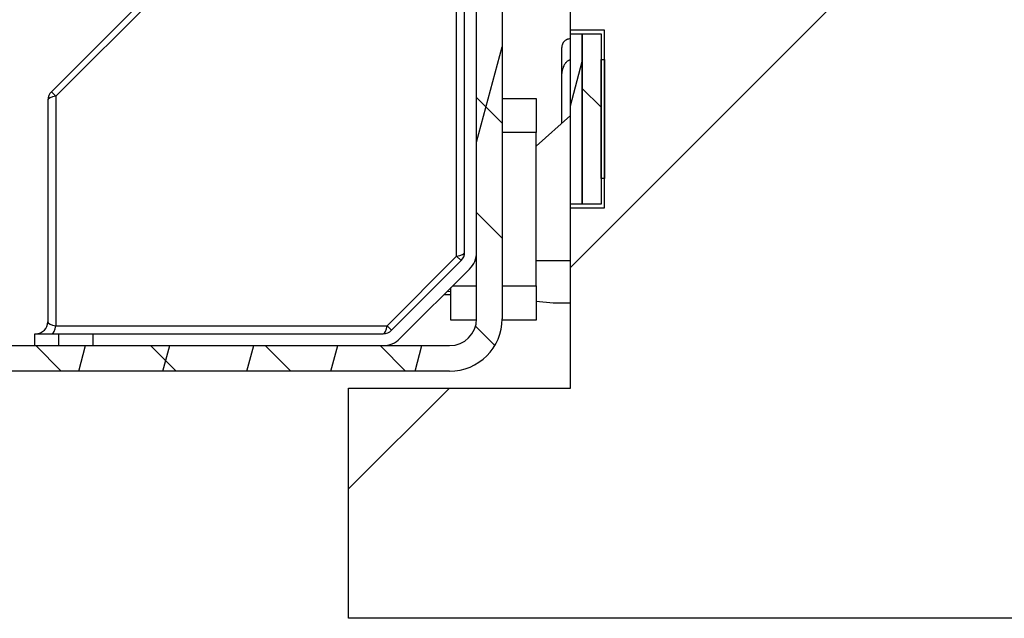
# Model space of a CAD drawing. Header units: millimetres. Extents: x -8500 to 4200, y 0 to 5940.
# Tile 173 of 256: x -2137 to -2079, y 668 to 703. Entities that reach past the tile are written whole.
import ezdxf

# ---------------------------------------------------------------- set-up
doc = ezdxf.new("R2010")
doc.units = ezdxf.units.MM
doc.layers.add('151', color=250, linetype='Continuous')
pattern_1 = [(74.98479, (-8500, 0), (-4.5998944, 1.2338468), [])]
pattern_2 = [(134.95437, (-8500, 0), (-3.3702767, -3.3649133), [])]

msp = doc.modelspace()

# ---------------------------------------------------------------- hatches: boundary and pattern name
at = {"layer": '151', "linetype": 'Continuous', "lineweight": -3}
h = msp.add_hatch(dxfattribs=at)
h.set_pattern_fill('ANSI31', color=256, scale=1.5, angle=29.98479, style=0)
h.set_pattern_definition(pattern_1)
edge = h.paths.add_edge_path(flags=0)
edge.add_line((-2162.437, 697.019), (-2162.437, 685.099))
edge.add_arc((-2160.857, 685.099), 1.58, 180, 270)
edge.add_line((-2160.857, 683.519), (-2112.017, 683.519))
edge.add_arc((-2112.017, 685.099), 1.58, 270, 360)
edge.add_line((-2110.437, 685.099), (-2110.437, 725.439))
edge.add_arc((-2107.357, 725.439), 3.08, 90, 180, ccw=False)
edge.add_line((-2107.357, 728.519), (-2099.404, 728.519))
edge.add_arc((-2099.404, 725.439), 3.08, -5, 90, ccw=False)
edge.add_line((-2096.336, 725.17), (-2096.934, 718.334))
edge.add_arc((-2096.187, 718.269), 0.75, 175, 360)
edge.add_line((-2095.437, 718.269), (-2095.437, 757.939))
edge.add_arc((-2097.017, 757.939), 1.58, 360, 450)
edge.add_line((-2097.017, 759.519), (-2107.357, 759.519))
edge.add_arc((-2107.357, 762.599), 3.08, 180, 270, ccw=False)
edge.add_line((-2110.437, 762.599), (-2110.437, 787.939))
edge.add_arc((-2112.017, 787.939), 1.58, 0, 90)
edge.add_line((-2112.017, 789.519), (-2132.857, 789.519))
edge.add_arc((-2132.857, 787.939), 1.58, 90, 180)
edge.add_line((-2134.437, 787.939), (-2134.437, 781.019))
edge.add_line((-2134.437, 781.019), (-2135.937, 781.019))
edge.add_line((-2135.937, 781.019), (-2135.937, 787.939))
edge.add_arc((-2132.857, 787.939), 3.08, 90, 180, ccw=False)
edge.add_line((-2132.857, 791.019), (-2112.017, 791.019))
edge.add_arc((-2112.017, 787.939), 3.08, 0, 90, ccw=False)
edge.add_line((-2108.937, 787.939), (-2108.937, 762.599))
edge.add_arc((-2107.357, 762.599), 1.58, 180, 270)
edge.add_line((-2107.357, 761.019), (-2097.017, 761.019))
edge.add_arc((-2097.017, 757.939), 3.08, 0, 90, ccw=False)
edge.add_line((-2093.937, 757.939), (-2093.937, 718.269))
edge.add_arc((-2096.187, 718.269), 2.25, 175, 360, ccw=False)
edge.add_line((-2098.428, 718.465), (-2097.83, 725.301))
edge.add_arc((-2099.404, 725.439), 1.58, 355, 450)
edge.add_line((-2099.404, 727.019), (-2107.357, 727.019))
edge.add_arc((-2107.357, 725.439), 1.58, 90, 180)
edge.add_line((-2108.937, 725.439), (-2108.937, 685.099))
edge.add_arc((-2112.017, 685.099), 3.08, 270, 360, ccw=False)
edge.add_line((-2112.017, 682.019), (-2160.857, 682.019))
edge.add_arc((-2160.857, 685.099), 3.08, 180, 270, ccw=False)
edge.add_line((-2163.937, 685.099), (-2163.937, 697.019))
edge.add_line((-2163.937, 697.019), (-2162.437, 697.019))
h = msp.add_hatch(dxfattribs=at)
h.set_pattern_fill('ANSI31', color=256, scale=1.5, angle=89.95437, style=0)
h.set_pattern_definition(pattern_2)
edge = h.paths.add_edge_path(flags=0)
edge.add_line((-2162.437, 697.019), (-2162.437, 685.099))
edge.add_arc((-2160.857, 685.099), 1.58, 180, 270)
edge.add_line((-2160.857, 683.519), (-2112.017, 683.519))
edge.add_arc((-2112.017, 685.099), 1.58, 270, 360)
edge.add_line((-2110.437, 685.099), (-2110.437, 725.439))
edge.add_arc((-2107.357, 725.439), 3.08, 90, 180, ccw=False)
edge.add_line((-2107.357, 728.519), (-2099.404, 728.519))
edge.add_arc((-2099.404, 725.439), 3.08, -5, 90, ccw=False)
edge.add_line((-2096.336, 725.17), (-2096.934, 718.334))
edge.add_arc((-2096.187, 718.269), 0.75, 175, 360)
edge.add_line((-2095.437, 718.269), (-2095.437, 757.939))
edge.add_arc((-2097.017, 757.939), 1.58, 360, 450)
edge.add_line((-2097.017, 759.519), (-2107.357, 759.519))
edge.add_arc((-2107.357, 762.599), 3.08, 180, 270, ccw=False)
edge.add_line((-2110.437, 762.599), (-2110.437, 787.939))
edge.add_arc((-2112.017, 787.939), 1.58, 0, 90)
edge.add_line((-2112.017, 789.519), (-2132.857, 789.519))
edge.add_arc((-2132.857, 787.939), 1.58, 90, 180)
edge.add_line((-2134.437, 787.939), (-2134.437, 781.019))
edge.add_line((-2134.437, 781.019), (-2135.937, 781.019))
edge.add_line((-2135.937, 781.019), (-2135.937, 787.939))
edge.add_arc((-2132.857, 787.939), 3.08, 90, 180, ccw=False)
edge.add_line((-2132.857, 791.019), (-2112.017, 791.019))
edge.add_arc((-2112.017, 787.939), 3.08, 0, 90, ccw=False)
edge.add_line((-2108.937, 787.939), (-2108.937, 762.599))
edge.add_arc((-2107.357, 762.599), 1.58, 180, 270)
edge.add_line((-2107.357, 761.019), (-2097.017, 761.019))
edge.add_arc((-2097.017, 757.939), 3.08, 0, 90, ccw=False)
edge.add_line((-2093.937, 757.939), (-2093.937, 718.269))
edge.add_arc((-2096.187, 718.269), 2.25, 175, 360, ccw=False)
edge.add_line((-2098.428, 718.465), (-2097.83, 725.301))
edge.add_arc((-2099.404, 725.439), 1.58, 355, 450)
edge.add_line((-2099.404, 727.019), (-2107.357, 727.019))
edge.add_arc((-2107.357, 725.439), 1.58, 90, 180)
edge.add_line((-2108.937, 725.439), (-2108.937, 685.099))
edge.add_arc((-2112.017, 685.099), 3.08, 270, 360, ccw=False)
edge.add_line((-2112.017, 682.019), (-2160.857, 682.019))
edge.add_arc((-2160.857, 685.099), 3.08, 180, 270, ccw=False)
edge.add_line((-2163.937, 685.099), (-2163.937, 697.019))
edge.add_line((-2163.937, 697.019), (-2162.437, 697.019))
h = msp.add_hatch(dxfattribs=at)
h.set_pattern_fill('ANSI31', color=256, scale=15.5, style=0)
h.set_pattern_definition([(45, (-8500, 0), (-34.7985, 34.7985), [])])
h.paths.add_polyline_path([(-1088.937, 702.019), (-1088.937, 691.609), (-1086.937, 691.609), (-1086.937, 681.019), (-1073.937, 681.019), (-1073.937, 667.519), (-2117.937, 667.519), (-2117.937, 681.019), (-2104.937, 681.019), (-2104.937, 691.609), (-2102.937, 691.609), (-2102.937, 702.019), (-2104.937, 702.019), (-2104.937, 711.019), (-1086.937, 711.019), (-1086.937, 702.019)], flags=0)
h = msp.add_hatch(dxfattribs=at)
h.set_pattern_fill('ANSI31', color=256, scale=1.5, angle=29.98479, style=0)
h.set_pattern_definition(pattern_1)
h.paths.add_polyline_path([(-2104.237, 701.814), (-2104.237, 691.814), (-2104.937, 691.814), (-2104.937, 701.814)], flags=0)
h = msp.add_hatch(dxfattribs=at)
h.set_pattern_fill('ANSI31', color=256, scale=1.5, angle=89.95437, style=0)
h.set_pattern_definition(pattern_2)
h.paths.add_polyline_path([(-2103.137, 701.814), (-2103.137, 691.814), (-2104.237, 691.814), (-2104.237, 701.814)], flags=0)

# ---------------------------------------------------------------- linework, layer by layer
for p, q in [((-2110.437, 685.099), (-2110.437, 725.439)), ((-2110.437, 685.099), (-2110.437, 725.439)), ((-2108.937, 725.439), (-2108.937, 685.099)), ((-2108.937, 725.439), (-2108.937, 685.099)), ((-2104.937, 702.019), (-2104.937, 711.019)), ((-2125.332, 708.455), (-2135.373, 698.414)), ((-2125.332, 708.455), (-2135.373, 698.414)), ((-2125.069, 708.192), (-2135.11, 698.151)), ((-2125.069, 708.192), (-2135.11, 698.151)), ((-2111.604, 688.766), (-2111.604, 708.192)), ((-2111.604, 688.766), (-2111.604, 708.192)), ((-2111.137, 688.999), (-2111.137, 706.019)), ((-2111.137, 688.999), (-2111.137, 706.019)), ((-2102.937, 702.019), (-2104.937, 702.019)), ((-2104.937, 701.814), (-2104.937, 702.019)), ((-2104.937, 701.814), (-2104.937, 702.019)), ((-2104.937, 691.814), (-2104.937, 701.814)), ((-2104.937, 701.814), (-2104.237, 701.814)), ((-2104.237, 701.814), (-2104.237, 691.814)), ((-2104.237, 701.814), (-2103.137, 701.814)), ((-2104.237, 691.814), (-2104.237, 701.814)), ((-2103.137, 701.814), (-2103.137, 691.814)), ((-2102.937, 691.609), (-2102.937, 702.019)), ((-2105.437, 699.322), (-2105.437, 701.019)), ((-2103.137, 693.314), (-2103.137, 700.314)), ((-2103.137, 700.314), (-2102.937, 700.314)), ((-2102.937, 700.314), (-2102.937, 693.314)), ((-2105.437, 696.569), (-2105.437, 699.322)), ((-2135.373, 698.414), (-2135.11, 698.151)), ((-2135.373, 698.414), (-2135.11, 698.151)), ((-2135.11, 698.151), (-2135.11, 684.687)), ((-2135.11, 698.151), (-2135.11, 684.687)), ((-2135.578, 697.919), (-2135.578, 684.919)), ((-2135.578, 697.919), (-2135.578, 684.919)), ((-2108.937, 698.019), (-2106.937, 698.019)), ((-2106.937, 698.019), (-2106.937, 696.019)), ((-2104.937, 697.019), (-2106.937, 695.219)), ((-2104.937, 697.019), (-2106.937, 695.219)), ((-2106.937, 696.019), (-2108.937, 696.019)), ((-2106.937, 687.019), (-2106.937, 696.019)), ((-2102.937, 693.314), (-2103.137, 693.314)), ((-2104.937, 691.609), (-2104.937, 691.814)), ((-2104.937, 691.609), (-2104.937, 691.814)), ((-2104.237, 691.814), (-2104.937, 691.814)), ((-2103.137, 691.814), (-2104.237, 691.814)), ((-2104.937, 681.019), (-2104.937, 691.609)), ((-2104.937, 691.609), (-2102.937, 691.609)), ((-2115.684, 684.687), (-2111.604, 688.766)), ((-2115.684, 684.687), (-2111.604, 688.766)), ((-2115.422, 684.424), (-2111.342, 688.504)), ((-2115.422, 684.424), (-2111.342, 688.504)), ((-2111.342, 688.504), (-2111.604, 688.766)), ((-2111.342, 688.504), (-2111.604, 688.766)), ((-2106.937, 688.519), (-2104.937, 688.519)), ((-2106.937, 688.519), (-2104.937, 688.519)), ((-2114.927, 683.929), (-2110.847, 688.009)), ((-2114.927, 683.929), (-2110.847, 688.009)), ((-2112.147, 686.709), (-2111.937, 686.686)), ((-2112.147, 686.709), (-2111.937, 686.686)), ((-2111.937, 685.019), (-2111.937, 686.919)), ((-2111.837, 687.019), (-2110.437, 687.019)), ((-2108.937, 687.019), (-2106.937, 687.019)), ((-2106.937, 687.019), (-2106.937, 685.019)), ((-2112.337, 686.519), (-2111.937, 686.519)), ((-2112.337, 686.519), (-2111.937, 686.519)), ((-2106.937, 686.13), (-2105.937, 686.019)), ((-2106.937, 686.13), (-2105.937, 686.019)), ((-2105.937, 686.019), (-2104.937, 686.019)), ((-2105.937, 686.019), (-2104.937, 686.019)), ((-2110.439, 685.019), (-2111.937, 685.019)), ((-2106.937, 685.019), (-2108.938, 685.019)), ((-2135.11, 684.687), (-2115.684, 684.687)), ((-2135.11, 684.687), (-2115.684, 684.687)), ((-2115.422, 684.424), (-2115.684, 684.687)), ((-2115.422, 684.424), (-2115.684, 684.687)), ((-2136.337, 684.219), (-2134.937, 684.219)), ((-2136.337, 683.519), (-2136.337, 684.219)), ((-2136.337, 683.519), (-2136.337, 684.219)), ((-2136.337, 684.219), (-2134.937, 684.219)), ((-2134.937, 684.219), (-2132.937, 684.219)), ((-2134.937, 683.519), (-2134.937, 684.219)), ((-2134.937, 684.219), (-2132.937, 684.219)), ((-2134.937, 683.519), (-2134.937, 684.219)), ((-2132.937, 684.219), (-2115.917, 684.219)), ((-2132.937, 684.219), (-2132.937, 683.519)), ((-2132.937, 684.219), (-2115.917, 684.219)), ((-2132.937, 684.219), (-2132.937, 683.519)), ((-2160.857, 683.519), (-2112.017, 683.519)), ((-2160.857, 683.519), (-2112.017, 683.519)), ((-2112.017, 682.019), (-2160.857, 682.019)), ((-2112.017, 682.019), (-2160.857, 682.019)), ((-2117.937, 667.519), (-2117.937, 681.019)), ((-2117.937, 681.019), (-2104.937, 681.019)), ((-1073.937, 667.519), (-2117.937, 667.519))]:
    msp.add_line(p, q, dxfattribs=at)
for centre, radius, start, end in [((-2134.878, 697.919), 0.7, 135, 180), ((-2134.878, 697.919), 0.7, 135, 180), ((-2111.837, 688.999), 0.7, 315, 0), ((-2111.837, 688.999), 0.7, 315, 0), ((-2111.837, 688.999), 1.4, 315, 0), ((-2111.837, 688.999), 1.4, 315, 0), ((-2136.278, 684.919), 0.7, 270, 0), ((-2136.278, 684.919), 0.7, 270, 0), ((-2112.017, 685.099), 1.58, 270, 0), ((-2112.017, 685.099), 3.08, 270, 0), ((-2112.017, 685.099), 1.58, 270, 0), ((-2112.017, 685.099), 3.08, 270, 0), ((-2115.917, 684.919), 0.7, 270, 315), ((-2115.917, 684.919), 0.7, 270, 315), ((-2115.917, 684.919), 1.4, 270, 315), ((-2115.917, 684.919), 1.4, 270, 315)]:
    msp.add_arc(centre, radius, start, end, dxfattribs=at)
for centre, major_axis, start_param, end_param in [((-2134.878, 697.919), (0.7, 0), 1.909184, 3.141593), ((-2134.878, 697.919), (0.7, 0), 1.909184, 3.141593), ((-2111.837, 688.999), (-0.7, 0), 1.909184, 3.141593), ((-2111.837, 688.999), (-0.7, 0), 1.909184, 3.141593), ((-2134.878, 684.919), (0.7, 0), 3.141593, 4.374001), ((-2134.878, 684.919), (0.7, 0), 3.141593, 4.374001), ((-2135.343, 684.919), (0, 0.7), 3.141593, 4.374001), ((-2135.343, 684.919), (0, 0.7), 3.141593, 4.374001), ((-2115.917, 684.919), (0, 0.7), 3.141593, 4.374001), ((-2115.917, 684.919), (0, 0.7), 3.141593, 4.374001)]:
    msp.add_ellipse(centre, major_axis=major_axis, ratio=0.351924, start_param=start_param, end_param=end_param, dxfattribs=at)
for points, knots in [([(-2104.937, 701.519), (-2104.973, 701.519), (-2105.008, 701.515), (-2105.052, 701.506), (-2105.06, 701.504), (-2105.077, 701.499), (-2105.086, 701.496), (-2105.111, 701.488), (-2105.143, 701.475), (-2105.174, 701.46), (-2105.203, 701.443), (-2105.217, 701.433), (-2105.258, 701.404), (-2105.282, 701.382), (-2105.315, 701.346), (-2105.326, 701.334), (-2105.345, 701.308), (-2105.363, 701.282), (-2105.378, 701.255), (-2105.392, 701.227), (-2105.398, 701.213), (-2105.415, 701.169), (-2105.423, 701.14), (-2105.431, 701.095), (-2105.433, 701.08), (-2105.435, 701.057), (-2105.436, 701.05), (-2105.437, 701.034), (-2105.437, 701.027), (-2105.437, 701.019)], [0, 0, 0, 0, 0.125, 0.125, 0.15625, 0.15625, 0.1875, 0.1875, 0.25, 0.3125, 0.3125, 0.375, 0.375, 0.5, 0.5, 0.5625, 0.5625, 0.625, 0.6875, 0.6875, 0.75, 0.75, 0.875, 0.875, 0.9375, 0.9375, 0.96875, 0.96875, 1, 1, 1, 1]), ([(-2105.437, 699.322), (-2105.437, 699.368), (-2105.435, 699.414), (-2105.426, 699.505), (-2105.419, 699.551), (-2105.403, 699.643), (-2105.392, 699.688), (-2105.373, 699.757), (-2105.366, 699.779), (-2105.351, 699.825), (-2105.343, 699.848), (-2105.317, 699.915), (-2105.297, 699.96), (-2105.262, 700.024), (-2105.25, 700.046), (-2105.23, 700.077), (-2105.224, 700.087), (-2105.209, 700.108), (-2105.202, 700.118), (-2105.179, 700.148), (-2105.162, 700.167), (-2105.135, 700.194), (-2105.126, 700.203), (-2105.106, 700.22), (-2105.096, 700.228), (-2105.064, 700.25), (-2105.041, 700.263), (-2105.009, 700.274), (-2105.003, 700.277), (-2104.99, 700.28), (-2104.984, 700.282), (-2104.964, 700.285), (-2104.95, 700.286), (-2104.937, 700.286)], [0, 0, 0, 0, 0.125, 0.125, 0.25, 0.25, 0.375, 0.375, 0.4375, 0.4375, 0.5, 0.5, 0.625, 0.625, 0.6875, 0.6875, 0.71875, 0.71875, 0.75, 0.75, 0.8125, 0.8125, 0.84375, 0.84375, 0.875, 0.875, 0.9375, 0.9375, 0.953125, 0.953125, 0.96875, 0.96875, 1, 1, 1, 1])]:
    msp.add_open_spline(points, degree=3, knots=knots, dxfattribs=at)

doc.saveas('drawing.dxf')
